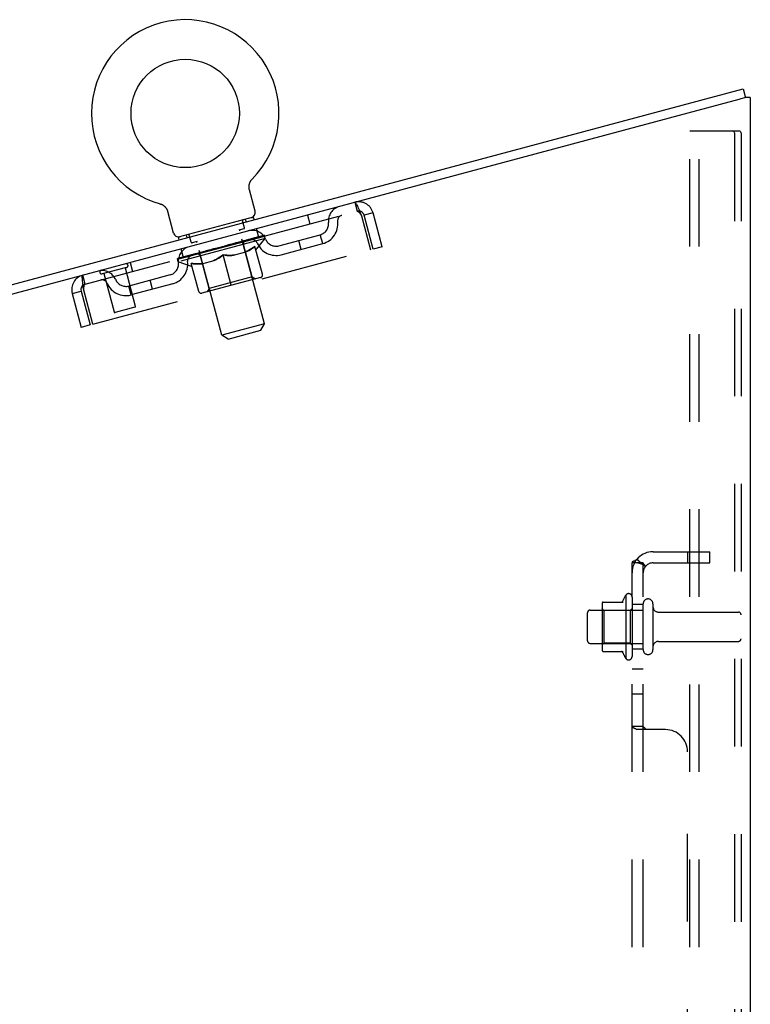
# Model space of a CAD drawing. Header units: inches. Extents: x 0 to 179, y 0 to 116.
# Tile 232 of 234: x 99.57 to 107.78, y 74.26 to 85.32. Entities that reach past the tile are written whole.
import ezdxf

# ---------------------------------------------------------------- set-up
doc = ezdxf.new("R2010")
doc.units = ezdxf.units.IN
doc.header["$LTSCALE"] = 9.842105
doc.header["$MEASUREMENT"] = 0
doc.linetypes.add('HIDDEN', pattern=[0.2, 0.1, -0.1])
doc.layers.get('0').update_dxf_attribs({"linetype": 'CONTINUOUS'})
doc.layers.add('DEFAULT_2', color=8, linetype='HIDDEN')
doc.layers.add('SUBPANEL', color=7, linetype='CONTINUOUS')

msp = doc.modelspace()

# ---------------------------------------------------------------- linework, layer by layer
at = {"color": 7, "linetype": 'Continuous'}
for p, q in [((95.851, 81.372), (107.704, 84.548)), ((107.704, 84.548), (107.731, 84.447)), ((107.733, 84.448), (107.731, 84.448)), ((102.152, 83.455), (102.153, 83.459)), ((102.152, 83.45), (102.152, 83.455)), ((102.152, 83.446), (102.152, 83.45)), ((102.153, 83.463), (102.154, 83.468)), ((102.153, 83.459), (102.153, 83.463)), ((102.154, 83.468), (102.155, 83.472)), ((102.155, 83.472), (102.156, 83.476)), ((102.156, 83.476), (102.157, 83.48)), ((102.157, 83.48), (102.158, 83.484)), ((102.158, 83.484), (102.16, 83.489)), ((102.16, 83.489), (102.161, 83.493)), ((102.161, 83.493), (102.163, 83.497)), ((102.163, 83.497), (102.165, 83.501)), ((102.165, 83.5), (102.167, 83.504)), ((102.167, 83.504), (102.169, 83.508)), ((102.169, 83.508), (102.171, 83.512)), ((102.171, 83.512), (102.174, 83.515)), ((102.176, 83.519), (102.179, 83.522)), ((102.179, 83.522), (102.182, 83.526)), ((102.182, 83.526), (102.184, 83.529)), ((102.182, 83.526), (102.183, 83.527)), ((102.184, 83.529), (102.187, 83.532)), ((102.187, 83.532), (102.187, 83.532)), ((102.152, 83.442), (102.152, 83.446)), ((102.152, 83.437), (102.152, 83.442)), ((102.152, 83.433), (102.152, 83.437)), ((102.156, 83.412), (102.155, 83.416)), ((102.221, 83.172), (102.156, 83.412)), ((101.151, 83.254), (101.151, 83.254)), ((101.151, 83.254), (101.155, 83.253)), ((101.155, 83.253), (101.16, 83.252)), ((101.16, 83.252), (101.164, 83.25)), ((101.164, 83.25), (101.168, 83.249)), ((101.168, 83.249), (101.172, 83.247)), ((101.172, 83.247), (101.175, 83.245)), ((101.175, 83.245), (101.179, 83.243)), ((101.179, 83.243), (101.183, 83.241)), ((101.183, 83.241), (101.187, 83.238)), ((101.187, 83.238), (101.19, 83.236)), ((101.19, 83.236), (101.194, 83.233)), ((101.194, 83.233), (101.197, 83.231)), ((101.197, 83.231), (101.2, 83.228)), ((101.2, 83.228), (101.204, 83.225)), ((101.204, 83.225), (101.207, 83.222)), ((101.207, 83.222), (101.21, 83.219)), ((101.21, 83.219), (101.213, 83.215)), ((101.213, 83.215), (101.215, 83.212)), ((101.215, 83.212), (101.218, 83.209)), ((101.218, 83.209), (101.221, 83.205)), ((101.221, 83.205), (101.223, 83.201)), ((101.223, 83.202), (101.225, 83.198)), ((101.225, 83.198), (101.227, 83.194)), ((101.227, 83.194), (101.229, 83.19)), ((101.303, 82.926), (101.238, 83.166)), ((102.2, 83.104), (101.355, 82.878)), ((102.2, 83.104), (102.208, 83.075)), ((101.355, 82.878), (101.362, 82.849))]:
    msp.add_line(p, q, dxfattribs=at)
at = {"color": 3, "linetype": 'Continuous'}
for p, q in [((107.733, 84.448), (107.678, 84.433)), ((107.785, 84.448), (107.733, 84.448)), ((107.785, 84.448), (107.785, 33.479)), ((107.656, 84.427), (95.878, 81.271)), ((107.667, 84.43), (107.656, 84.427)), ((107.678, 84.433), (107.667, 84.43))]:
    msp.add_line(p, q, dxfattribs=at)
at = {"color": 7, "linetype": 'Continuous'}
for points in [[(102.174, 83.515), (102.176, 83.519), (102.179, 83.522)], [(102.155, 83.416), (102.154, 83.42), (102.153, 83.424), (102.153, 83.429), (102.152, 83.433)], [(102.155, 83.416), (102.154, 83.42), (102.153, 83.424), (102.153, 83.429), (102.152, 83.433)], [(101.229, 83.19), (101.231, 83.186), (101.233, 83.182), (101.235, 83.178), (101.236, 83.174), (101.237, 83.17), (101.238, 83.166)], [(101.236, 83.174), (101.237, 83.17), (101.238, 83.166)]]:
    msp.add_lwpolyline(points, dxfattribs=at)
msp.add_circle((101.435, 84.27), 0.609, dxfattribs=at)
for centre, radius, start, end in [((101.435, 84.27), 1.054, 315.3993, 254.6007), ((102.163, 83.156), 0.06, 285, 15), ((101.361, 82.941), 0.06, 195, 285)]:
    msp.add_arc(centre, radius, start, end, dxfattribs=at)
at = {"layer": 'DEFAULT_2', "color": 8, "linetype": 'HIDDEN'}
for p, q in [((107.106, 33.563), (107.106, 84.073)), ((107.106, 84.073), (107.586, 84.073)), ((107.21, 33.563), (107.21, 84.073)), ((107.586, 84.073), (107.66, 84.073)), ((107.607, 84.043), (107.607, 33.593)), ((107.681, 84.043), (107.681, 33.593)), ((101.158, 83.252), (101.16, 83.252)), ((103.341, 83.271), (103.368, 83.171)), ((100.31, 82.351), (103.368, 83.171)), ((102.808, 83.128), (102.835, 83.028)), ((103.416, 83.118), (103.518, 82.736)), ((103.546, 83.153), (103.445, 83.126)), ((103.547, 82.744), (103.445, 83.126)), ((103.648, 82.771), (103.546, 83.153)), ((102.1, 82.984), (102.079, 83.061)), ((102.11, 83.08), (102.118, 83.051)), ((101.444, 82.902), (101.452, 82.873)), ((101.501, 82.824), (101.48, 82.901)), ((102.093, 82.972), (102.036, 82.957)), ((102.326, 81.906), (102.046, 82.949)), ((102.261, 82.874), (102.235, 82.975)), ((102.32, 82.893), (102.318, 82.898)), ((102.335, 82.864), (102.326, 82.9)), ((102.487, 82.782), (102.953, 82.907)), ((102.98, 82.807), (102.953, 82.907)), ((102.335, 82.864), (101.357, 82.602)), ((101.364, 82.634), (102.314, 82.888)), ((101.57, 82.832), (101.513, 82.817)), ((101.845, 81.777), (101.565, 82.82)), ((101.837, 82.769), (101.927, 82.787)), ((101.919, 82.785), (101.961, 82.796)), ((101.919, 82.783), (101.919, 82.785)), ((101.92, 82.783), (101.919, 82.785)), ((101.92, 82.783), (101.92, 82.786)), ((101.921, 82.791), (101.922, 82.791)), ((101.923, 82.786), (101.921, 82.791)), ((101.923, 82.786), (101.922, 82.791)), ((101.923, 82.784), (101.923, 82.786)), ((101.951, 82.791), (101.951, 82.793)), ((101.981, 82.802), (102.027, 82.814)), ((101.982, 82.799), (101.981, 82.802)), ((101.994, 82.802), (101.993, 82.805)), ((102.001, 82.805), (101.999, 82.812)), ((101.999, 82.804), (101.999, 82.807)), ((102.003, 82.805), (102.002, 82.808)), ((102.005, 82.808), (102.004, 82.813)), ((102.012, 82.807), (102.011, 82.81)), ((102.039, 82.817), (102.087, 82.83)), ((102.04, 82.815), (102.039, 82.817)), ((102.058, 82.82), (102.058, 82.822)), ((102.067, 82.822), (102.066, 82.824)), ((102.07, 82.823), (102.068, 82.829)), ((102.074, 82.824), (102.074, 82.827)), ((102.078, 82.825), (102.077, 82.828)), ((102.083, 82.829), (102.081, 82.834)), ((102.186, 82.433), (102.089, 82.795)), ((102.091, 82.831), (102.246, 82.873)), ((102.091, 82.829), (102.091, 82.831)), ((102.112, 82.834), (102.112, 82.837)), ((102.115, 82.835), (102.114, 82.837)), ((102.127, 82.838), (102.125, 82.844)), ((102.135, 82.84), (102.135, 82.843)), ((102.142, 82.842), (102.142, 82.845)), ((102.146, 82.843), (102.145, 82.846)), ((102.152, 82.848), (102.151, 82.853)), ((102.154, 82.845), (102.154, 82.848)), ((102.154, 82.845), (102.154, 82.848)), ((102.17, 82.85), (102.169, 82.854)), ((102.17, 82.85), (102.17, 82.852)), ((102.184, 82.854), (102.184, 82.856)), ((102.195, 82.856), (102.195, 82.859)), ((102.199, 82.857), (102.198, 82.86)), ((102.201, 82.858), (102.201, 82.861)), ((102.204, 82.859), (102.203, 82.861)), ((102.204, 82.859), (102.203, 82.861)), ((102.209, 82.86), (102.209, 82.863)), ((102.213, 82.864), (102.211, 82.869)), ((102.212, 82.861), (102.211, 82.863)), ((102.212, 82.861), (102.212, 82.863)), ((102.235, 82.745), (102.335, 82.864)), ((102.249, 82.871), (102.248, 82.873)), ((102.251, 82.871), (102.25, 82.874)), ((102.262, 82.877), (102.26, 82.882)), ((102.284, 82.88), (102.284, 82.883)), ((102.286, 82.881), (102.285, 82.883)), ((102.298, 82.887), (102.296, 82.892)), ((102.306, 82.886), (102.305, 82.889)), ((102.307, 82.886), (102.306, 82.889)), ((102.314, 82.888), (102.313, 82.891)), ((102.514, 82.682), (102.98, 82.807)), ((102.739, 82.742), (102.712, 82.843)), ((100.397, 81.9), (103.518, 82.736)), ((101.416, 82.648), (101.389, 82.748)), ((101.586, 82.696), (101.43, 82.654)), ((101.508, 82.672), (101.506, 82.677)), ((101.507, 82.672), (101.507, 82.674)), ((101.524, 82.679), (101.522, 82.684)), ((101.523, 82.676), (101.523, 82.679)), ((101.523, 82.676), (101.523, 82.679)), ((101.532, 82.679), (101.531, 82.681)), ((101.535, 82.68), (101.535, 82.682)), ((101.542, 82.682), (101.542, 82.684)), ((101.551, 82.684), (101.55, 82.689)), ((101.563, 82.687), (101.562, 82.689)), ((101.565, 82.688), (101.565, 82.69)), ((101.586, 82.693), (101.586, 82.696)), ((101.637, 82.71), (101.59, 82.697)), ((101.594, 82.698), (101.592, 82.703)), ((101.6, 82.697), (101.599, 82.699)), ((101.603, 82.698), (101.603, 82.7)), ((101.608, 82.699), (101.606, 82.706)), ((101.611, 82.7), (101.61, 82.702)), ((101.619, 82.702), (101.619, 82.705)), ((101.638, 82.707), (101.638, 82.71)), ((101.695, 82.725), (101.65, 82.713)), ((101.666, 82.715), (101.665, 82.717)), ((101.671, 82.719), (101.67, 82.724)), ((101.676, 82.717), (101.674, 82.725)), ((101.674, 82.717), (101.674, 82.719)), ((101.678, 82.718), (101.678, 82.721)), ((101.684, 82.72), (101.683, 82.722)), ((101.696, 82.723), (101.695, 82.725)), ((101.757, 82.742), (101.715, 82.73)), ((101.726, 82.731), (101.726, 82.733)), ((101.75, 82.74), (101.809, 82.759)), ((101.753, 82.741), (101.752, 82.746)), ((101.754, 82.741), (101.752, 82.746)), ((101.752, 82.746), (101.752, 82.746)), ((101.754, 82.738), (101.754, 82.741)), ((101.757, 82.739), (101.757, 82.742)), ((101.758, 82.739), (101.757, 82.742)), ((101.758, 82.739), (101.758, 82.742)), ((101.785, 82.749), (101.835, 82.762)), ((101.79, 82.748), (101.789, 82.75)), ((101.793, 82.751), (101.793, 82.754)), ((101.81, 82.756), (101.809, 82.759)), ((101.823, 82.757), (101.822, 82.759)), ((101.836, 82.763), (101.836, 82.763)), ((101.837, 82.76), (101.836, 82.763)), ((101.837, 82.76), (101.836, 82.763)), ((101.838, 82.764), (101.837, 82.769)), ((101.841, 82.761), (101.84, 82.764)), ((101.841, 82.762), (101.84, 82.764)), ((101.84, 82.764), (101.84, 82.764)), ((101.854, 82.768), (101.891, 82.778)), ((101.855, 82.765), (101.854, 82.768)), ((101.952, 82.338), (101.86, 82.68)), ((101.888, 82.774), (101.887, 82.776)), ((101.979, 82.676), (102.117, 82.713)), ((102.302, 82.462), (102.218, 82.776)), ((102.227, 82.742), (102.235, 82.745)), ((103.648, 82.771), (103.547, 82.744)), ((100.816, 82.594), (100.843, 82.494)), ((101.357, 82.602), (101.348, 82.638)), ((101.357, 82.634), (101.355, 82.64)), ((101.504, 82.548), (101.357, 82.602)), ((101.364, 82.634), (101.363, 82.636)), ((101.371, 82.636), (101.37, 82.638)), ((101.372, 82.636), (101.371, 82.638)), ((101.379, 82.64), (101.377, 82.646)), ((101.392, 82.641), (101.391, 82.644)), ((101.393, 82.642), (101.393, 82.644)), ((101.415, 82.65), (101.413, 82.655)), ((101.427, 82.651), (101.426, 82.653)), ((101.429, 82.651), (101.428, 82.654)), ((101.464, 82.663), (101.462, 82.668)), ((101.465, 82.661), (101.465, 82.663)), ((101.466, 82.661), (101.465, 82.663)), ((101.468, 82.662), (101.468, 82.664)), ((101.474, 82.663), (101.473, 82.666)), ((101.474, 82.663), (101.473, 82.665)), ((101.476, 82.664), (101.476, 82.666)), ((101.479, 82.665), (101.478, 82.668)), ((101.482, 82.665), (101.482, 82.668)), ((101.493, 82.668), (101.493, 82.671)), ((101.587, 82.27), (101.503, 82.584)), ((101.703, 82.304), (101.606, 82.666)), ((101.622, 82.58), (101.76, 82.617)), ((100.776, 82.539), (100.502, 82.466)), ((100.519, 82.47), (100.635, 82.039)), ((100.759, 82.535), (100.874, 82.103)), ((101.267, 82.455), (100.8, 82.33)), ((101.504, 82.548), (101.512, 82.551)), ((100.31, 82.351), (100.283, 82.452)), ((101.294, 82.355), (100.827, 82.23)), ((101.069, 82.295), (101.042, 82.395)), ((102.282, 82.426), (101.623, 82.249)), ((102.186, 82.433), (101.703, 82.304)), ((102.186, 82.433), (102.225, 82.411)), ((100.165, 82.247), (100.265, 82.274)), ((100.165, 82.247), (100.267, 81.865)), ((100.265, 82.274), (100.368, 81.892)), ((100.397, 81.9), (100.294, 82.282)), ((100.827, 82.23), (100.8, 82.33)), ((101.703, 82.304), (101.68, 82.265)), ((100.867, 82.091), (100.647, 82.032)), ((102.326, 81.906), (101.845, 81.777)), ((102.283, 81.832), (102.326, 81.906)), ((100.368, 81.892), (100.267, 81.865)), ((101.918, 81.734), (102.283, 81.832)), ((101.918, 81.734), (101.845, 81.777)), ((106.386, 78.856), (106.386, 78.145)), ((106.456, 78.834), (106.456, 78.166)), ((106.12, 78.756), (106.12, 78.245)), ((106.14, 78.684), (106.12, 78.704)), ((106.131, 78.778), (106.358, 78.778)), ((106.436, 78.684), (106.456, 78.704)), ((106.581, 78.243), (106.581, 78.758)), ((106.691, 78.758), (106.691, 78.243)), ((105.956, 78.343), (105.956, 78.658)), ((105.986, 78.688), (106.581, 78.688)), ((106.14, 78.684), (106.14, 78.317)), ((106.436, 78.684), (106.14, 78.684)), ((106.436, 78.684), (106.436, 78.317)), ((106.753, 78.665), (107.651, 78.665)), ((105.986, 78.313), (106.581, 78.313)), ((106.14, 78.317), (106.12, 78.297)), ((106.436, 78.317), (106.14, 78.317)), ((106.436, 78.317), (106.456, 78.297)), ((106.753, 78.335), (107.651, 78.335)), ((106.131, 78.223), (106.358, 78.223))]:
    msp.add_line(p, q, dxfattribs=at)
for points in [[(107.597, 84.069), (107.592, 84.072), (107.586, 84.073)], [(107.597, 84.069), (107.601, 84.064), (107.605, 84.058), (107.607, 84.051), (107.607, 84.043)], [(107.67, 84.069), (107.665, 84.072), (107.66, 84.073)], [(107.67, 84.069), (107.675, 84.064), (107.678, 84.058), (107.68, 84.051), (107.681, 84.043)], [(103.341, 83.271), (103.344, 83.271), (103.347, 83.268), (103.35, 83.264), (103.354, 83.258), (103.359, 83.249), (103.364, 83.24), (103.37, 83.228), (103.375, 83.215), (103.382, 83.201), (103.388, 83.186), (103.395, 83.17), (103.402, 83.153), (103.409, 83.136), (103.416, 83.118)], [(103.368, 83.171), (103.37, 83.171), (103.373, 83.17), (103.376, 83.169), (103.379, 83.167), (103.382, 83.164), (103.385, 83.161), (103.389, 83.157), (103.392, 83.153), (103.396, 83.148), (103.4, 83.142), (103.404, 83.137), (103.408, 83.131), (103.412, 83.125), (103.416, 83.118)], [(101.86, 82.68), (101.842, 82.667), (101.825, 82.655), (101.807, 82.644), (101.789, 82.633), (101.771, 82.624), (101.753, 82.615)], [(101.76, 82.617), (101.777, 82.626), (101.794, 82.635), (101.811, 82.645), (101.828, 82.655), (101.844, 82.667), (101.861, 82.679)], [(101.986, 82.678), (101.966, 82.676), (101.946, 82.675), (101.925, 82.675), (101.904, 82.676), (101.882, 82.678), (101.86, 82.68)], [(101.861, 82.679), (101.882, 82.677), (101.902, 82.675), (101.921, 82.674), (101.941, 82.674), (101.96, 82.674), (101.979, 82.676)], [(102.218, 82.776), (102.201, 82.763), (102.183, 82.751), (102.165, 82.74), (102.147, 82.729), (102.13, 82.72), (102.112, 82.711)], [(102.117, 82.713), (102.135, 82.721), (102.152, 82.731), (102.168, 82.741), (102.185, 82.751), (102.202, 82.763), (102.219, 82.775)], [(101.627, 82.582), (101.607, 82.58), (101.587, 82.579), (101.567, 82.579), (101.546, 82.58), (101.524, 82.582), (101.503, 82.584)], [(101.503, 82.583), (101.524, 82.581), (101.544, 82.579), (101.564, 82.578), (101.583, 82.578), (101.603, 82.579), (101.622, 82.58)], [(100.294, 82.282), (100.292, 82.3), (100.289, 82.319), (100.287, 82.337), (100.285, 82.354), (100.283, 82.371), (100.281, 82.386), (100.28, 82.4), (100.279, 82.413), (100.278, 82.424), (100.278, 82.433), (100.278, 82.441), (100.279, 82.446), (100.281, 82.45), (100.283, 82.452)], [(100.294, 82.282), (100.295, 82.289), (100.295, 82.297), (100.296, 82.304), (100.296, 82.311), (100.297, 82.317), (100.298, 82.323), (100.299, 82.329), (100.3, 82.334), (100.301, 82.339), (100.302, 82.343), (100.304, 82.346), (100.306, 82.348), (100.308, 82.35), (100.31, 82.351)]]:
    msp.add_lwpolyline(points, dxfattribs=at)
for centre, radius, start, end in [((103.384, 83.11), 0.167, 15, 105), ((103.211, 83.063), 0.167, 105, 186.9284), ((103.21, 83.064), 0.0625, 105, 187.0137), ((103.384, 83.11), 0.063, 15, 105), ((102.089, 83.064), 0.01, 105, 195), ((102.921, 83.028), 0.125, 285, 6.9284), ((102.921, 83.028), 0.229, 285, 7.0137), ((101.471, 82.898), 0.01, 15, 105), ((102.056, 82.952), 0.01, 105, 195), ((102.09, 82.982), 0.01, 285, 15), ((102.186, 82.789), 0.167, 23.0716, 105), ((101.511, 82.826), 0.01, 195, 285), ((101.556, 82.818), 0.01, 15, 105), ((102.119, 82.803), 0.0318, 105, 195), ((102.186, 82.789), 0.0625, 22.9863, 105), ((102.455, 82.903), 0.229, 202.9863, 285), ((102.455, 82.903), 0.125, 203.0716, 285), ((101.524, 82.611), 0.167, 105, 186.9284), ((101.575, 82.657), 0.0318, 15, 105), ((100.771, 82.56), 0.0215, 285, 105), ((101.234, 82.576), 0.125, 285, 6.9284), ((101.234, 82.576), 0.229, 285, 7.0137), ((101.524, 82.612), 0.0625, 105, 187.0137), ((100.499, 82.337), 0.167, 23.0716, 105), ((100.496, 82.487), 0.0215, 105, 285), ((102.274, 82.454), 0.0296, 285, 15), ((100.326, 82.29), 0.167, 105, 195), ((100.326, 82.29), 0.063, 105, 195), ((100.5, 82.337), 0.0625, 22.9863, 105), ((100.768, 82.451), 0.229, 202.9863, 285), ((100.768, 82.451), 0.125, 203.0716, 285), ((101.615, 82.278), 0.0296, 195, 285), ((100.645, 82.041), 0.01, 195, 285), ((100.865, 82.1), 0.01, 285, 15), ((106.986, 78.5), 0.698, 149.3369, 156.0321), ((106.418, 78.834), 0.0384, 0, 145.5503), ((106.636, 78.758), 0.055, 0, 180), ((106.261, 78.756), 0.141, 174.7919, 180), ((106.131, 78.768), 0.01, 90, 174.8062), ((106.339, 78.788), 0.01, 270, 336.0321), ((106.753, 78.728), 0.0625, 180, 270), ((105.986, 78.658), 0.03, 90, 180), ((107.651, 78.635), 0.03, 0, 90), ((107.651, 78.365), 0.03, 270, 360), ((105.986, 78.343), 0.03, 180, 270), ((106.753, 78.273), 0.0625, 90, 180), ((106.261, 78.245), 0.141, 180, 185.2081), ((106.131, 78.233), 0.01, 185.1938, 270), ((106.339, 78.213), 0.01, 23.9679, 90), ((106.986, 78.5), 0.698, 203.9679, 210.6631), ((106.418, 78.166), 0.0384, 214.4497, 360), ((106.636, 78.243), 0.055, 180, 360)]:
    msp.add_arc(centre, radius, start, end, dxfattribs=at)
for centre, major_axis, ratio, start_param, end_param in [((102.309, 82.885), (0.153, 0.043), 0.05963, 1.495927, 2.535778), ((102.344, 82.895), (0.153, 0.041), 0.060556, 1.671089, 2.71094), ((102.362, 82.9), (0.153, 0.039), 0.05963, 1.846251, 2.886102), ((101.837, 82.769), (0.488, 0.136), 0.05963, -0.349695, -0.175162), ((101.837, 82.769), (0.49, 0.126), 0.05963, 0.000629, 0.175162), ((101.837, 82.769), (0.489, 0.131), 0.060556, -0.174533, 0), ((101.777, 82.743), (0.151, 0.05), 0.010478, 0.274201, 1.314052), ((101.837, 82.769), (0.481, 0.16), 0.010478, -1.578586, -1.396888), ((101.869, 82.767), (0.151, 0.05), 0.020645, 0.448184, 1.488034), ((101.795, 82.744), (0.125, 0.041), 0.020645, 0.129249, 0.678296), ((101.778, 82.738), (0.151, 0.05), 0.020645, 0.273651, 0.366929), ((102.077, 82.823), (0.155, 0.032), 0.010478, -3.140747, -2.175357), ((101.837, 82.769), (0.497, 0.102), 0.010478, 1.222355, 1.396888), ((101.837, 82.769), (0.481, 0.159), 0.020645, -1.397439, -1.222906), ((101.96, 82.792), (0.151, 0.049), 0.030195, 0.622307, 1.662158), ((101.88, 82.767), (0.125, 0.041), 0.030195, 0.303372, 0.852419), ((102.155, 82.844), (0.155, 0.032), 0.020645, 2.893995, 3.933846), ((102.122, 82.831), (0.129, 0.026), 0.010478, 2.749043, 3.29809), ((101.87, 82.762), (0.151, 0.049), 0.030195, 0.447774, 0.541052), ((102.156, 82.839), (0.155, 0.032), 0.010478, 2.893445, 2.986723), ((101.837, 82.769), (0.496, 0.103), 0.020645, 1.048373, 1.222906), ((102.047, 82.815), (0.151, 0.048), 0.038841, 0.79662, 1.836471), ((101.837, 82.769), (0.482, 0.157), 0.030195, -1.223315, -1.048783), ((101.963, 82.789), (0.125, 0.04), 0.038841, 0.477686, 1.026733), ((102.186, 82.849), (0.129, 0.027), 0.020645, 2.57506, 3.124108), ((102.223, 82.862), (0.155, 0.033), 0.030195, 2.719872, 3.759723), ((102.128, 82.837), (0.151, 0.047), 0.046319, 0.971151, 2.011002), ((101.961, 82.787), (0.151, 0.048), 0.038841, 0.622087, 0.715366), ((102.225, 82.857), (0.155, 0.032), 0.020645, 2.719462, 2.812741), ((101.837, 82.769), (0.496, 0.105), 0.030195, 0.87425, 1.048783), ((101.837, 82.769), (0.483, 0.154), 0.038841, -1.049002, -0.874469), ((102.043, 82.81), (0.126, 0.039), 0.046319, 0.652216, 1.201263), ((102.2, 82.856), (0.152, 0.046), 0.052395, 1.1459, 2.185751), ((102.24, 82.863), (0.129, 0.027), 0.030195, 2.400937, 2.949985), ((102.28, 82.878), (0.155, 0.034), 0.038841, 2.545558, 3.585409), ((102.117, 82.83), (0.126, 0.038), 0.052395, 0.826965, 1.376012), ((102.048, 82.81), (0.151, 0.047), 0.046319, 0.796618, 0.889896), ((102.281, 82.872), (0.155, 0.033), 0.030195, 2.545339, 2.638617), ((102.261, 82.872), (0.152, 0.044), 0.05688, 1.320842, 2.360692), ((101.837, 82.769), (0.495, 0.108), 0.038841, 0.699936, 0.874469), ((101.837, 82.769), (0.484, 0.15), 0.046319, -0.874471, -0.699939), ((102.323, 82.889), (0.155, 0.035), 0.046319, 2.371028, 3.410879), ((102.282, 82.875), (0.128, 0.028), 0.038841, 2.226624, 2.775671), ((102.182, 82.848), (0.126, 0.037), 0.05688, 1.001907, 1.550954), ((102.352, 82.897), (0.154, 0.036), 0.052395, 2.196279, 3.23613), ((102.311, 82.882), (0.128, 0.029), 0.046319, 2.052093, 2.601141), ((102.129, 82.832), (0.152, 0.046), 0.052395, 0.971367, 1.064645), ((102.325, 82.884), (0.155, 0.034), 0.038841, 2.371026, 2.464304), ((101.837, 82.769), (0.494, 0.112), 0.046319, 0.525406, 0.699939), ((102.365, 82.9), (0.154, 0.038), 0.05688, 2.021337, 3.061188), ((101.837, 82.769), (0.485, 0.146), 0.052395, -0.699723, -0.52519), ((102.237, 82.862), (0.126, 0.035), 0.05963, 1.176993, 1.72604), ((102.325, 82.886), (0.128, 0.03), 0.052395, 1.877344, 2.426392), ((102.28, 82.874), (0.127, 0.034), 0.060556, 1.352155, 1.901202), ((102.325, 82.886), (0.128, 0.031), 0.05688, 1.702402, 2.25145), ((102.309, 82.882), (0.127, 0.033), 0.05963, 1.527317, 2.076364), ((102.201, 82.851), (0.152, 0.044), 0.05688, 1.146309, 1.239587), ((102.353, 82.892), (0.155, 0.035), 0.046319, 2.196495, 2.289773), ((101.837, 82.769), (0.493, 0.116), 0.052395, 0.350657, 0.52519), ((101.837, 82.769), (0.486, 0.141), 0.05688, -0.524781, -0.350248), ((102.262, 82.867), (0.153, 0.043), 0.05963, 1.321394, 1.414673), ((102.367, 82.895), (0.154, 0.036), 0.052395, 2.021746, 2.115024), ((101.837, 82.769), (0.492, 0.121), 0.05688, 0.175715, 0.350248), ((102.311, 82.88), (0.153, 0.041), 0.060556, 1.496556, 1.589835), ((102.364, 82.894), (0.154, 0.038), 0.05688, 1.846804, 1.940083), ((102.345, 82.889), (0.153, 0.039), 0.05963, 1.671719, 1.764997), ((101.417, 82.646), (0.154, 0.038), 0.05688, 0.7809, 1.820751), ((101.479, 82.663), (0.154, 0.036), 0.052395, 0.955842, 1.995693), ((101.551, 82.682), (0.155, 0.035), 0.046319, 1.130591, 2.170442), ((101.355, 82.63), (0.151, 0.047), 0.046319, -0.269286, 0.770565), ((101.837, 82.769), (0.494, 0.112), 0.046319, -2.441654, -2.267121), ((101.837, 82.769), (0.483, 0.154), 0.038841, 2.267123, 2.441656), ((101.398, 82.638), (0.125, 0.04), 0.038841, 0.365921, 0.914969), ((101.563, 82.682), (0.128, 0.03), 0.052395, 1.76558, 2.314627), ((101.632, 82.704), (0.155, 0.034), 0.038841, 1.305122, 2.344973), ((101.837, 82.769), (0.495, 0.108), 0.038841, -2.267123, -2.092591), ((101.398, 82.641), (0.151, 0.048), 0.038841, -0.443817, 0.596034), ((101.837, 82.769), (0.482, 0.157), 0.030195, 2.09281, 2.267343), ((101.633, 82.699), (0.155, 0.035), 0.046319, 2.251696, 2.344975), ((101.4, 82.636), (0.151, 0.049), 0.030195, 0.502975, 0.596254), ((101.44, 82.649), (0.125, 0.041), 0.030195, 0.191608, 0.740655), ((101.637, 82.702), (0.128, 0.029), 0.046319, 1.940329, 2.489376), ((101.455, 82.657), (0.151, 0.049), 0.030195, -0.61813, 0.421721), ((101.719, 82.727), (0.155, 0.033), 0.030195, 1.479435, 2.519286), ((101.837, 82.769), (0.496, 0.105), 0.030195, -2.09281, -1.918277), ((101.837, 82.769), (0.481, 0.159), 0.020645, 1.918687, 2.09322), ((101.72, 82.722), (0.155, 0.034), 0.038841, 2.426227, 2.519505), ((101.457, 82.651), (0.151, 0.05), 0.020645, 0.328852, 0.422131), ((101.494, 82.663), (0.125, 0.041), 0.020645, 0.017485, 0.566532), ((101.717, 82.723), (0.128, 0.028), 0.038841, 2.11486, 2.663907), ((101.524, 82.675), (0.151, 0.05), 0.020645, -0.792253, 0.247598), ((101.81, 82.752), (0.155, 0.032), 0.020645, 1.653558, 2.693409), ((101.837, 82.769), (0.496, 0.103), 0.020645, -1.918687, -1.744154), ((101.837, 82.769), (0.481, 0.16), 0.010478, 1.744704, 1.919237), ((101.811, 82.746), (0.155, 0.033), 0.030195, 2.60054, 2.693819), ((101.525, 82.67), (0.151, 0.05), 0.010478, 0.154869, 0.248148), ((101.559, 82.681), (0.125, 0.042), 0.010478, 6.126688, 6.675735), ((101.801, 82.745), (0.129, 0.027), 0.030195, 2.289173, 2.83822), ((101.602, 82.696), (0.151, 0.05), 0.010478, -0.966236, -0.000846), ((101.902, 82.776), (0.155, 0.032), 0.010478, 1.827541, 2.867392), ((101.837, 82.769), (0.497, 0.102), 0.010478, -1.744704, -1.570171), ((101.903, 82.771), (0.155, 0.032), 0.020645, 2.774664, 2.867942), ((101.886, 82.768), (0.129, 0.027), 0.020645, 2.463296, 3.012344), ((101.711, 82.722), (0.125, 0.042), 0.010478, -0.000298, 0.504314), ((101.688, 82.713), (0.151, 0.05), 0.010478, 0.192946, 0.399283), ((101.993, 82.795), (0.155, 0.032), 0.010478, 2.948646, 3.041925), ((101.969, 82.791), (0.129, 0.026), 0.010478, 2.637279, 3.142076), ((101.335, 82.624), (0.153, 0.041), 0.060556, 0.430652, 1.470503), ((101.837, 82.769), (0.489, 0.131), 0.060556, -3.141593, -2.96706), ((101.837, 82.769), (0.488, 0.136), 0.05963, 2.96643, 3.140963), ((101.336, 82.619), (0.153, 0.043), 0.05963, 1.376596, 1.469874), ((101.369, 82.633), (0.153, 0.039), 0.05963, 0.605815, 1.645666), ((101.316, 82.619), (0.153, 0.043), 0.05963, 0.25549, 1.295341), ((101.837, 82.769), (0.49, 0.126), 0.05963, -2.96643, -2.791898), ((101.837, 82.769), (0.486, 0.141), 0.05688, 2.791345, 2.965878), ((101.37, 82.628), (0.153, 0.041), 0.060556, 1.551758, 1.645036), ((101.318, 82.614), (0.152, 0.044), 0.05688, 1.20151, 1.294789), ((101.371, 82.63), (0.126, 0.035), 0.05963, 1.065228, 1.614276), ((101.356, 82.626), (0.126, 0.037), 0.05688, 0.890143, 1.43919), ((101.4, 82.638), (0.127, 0.034), 0.060556, 1.240391, 1.789438), ((101.313, 82.619), (0.152, 0.044), 0.05688, 0.080405, 1.120256), ((101.837, 82.769), (0.492, 0.121), 0.05688, -2.791345, -2.616812), ((101.837, 82.769), (0.485, 0.146), 0.052395, 2.616403, 2.790936), ((101.419, 82.641), (0.153, 0.039), 0.05963, 1.72692, 1.820198), ((101.315, 82.613), (0.152, 0.046), 0.052395, 1.026568, 1.119847), ((101.355, 82.626), (0.126, 0.038), 0.052395, 0.715201, 1.264248), ((101.443, 82.65), (0.127, 0.033), 0.05963, 1.415553, 1.9646), ((101.326, 82.622), (0.152, 0.046), 0.052395, -0.094537, 0.945314), ((101.837, 82.769), (0.493, 0.116), 0.052395, -2.616403, -2.44187), ((101.837, 82.769), (0.484, 0.15), 0.046319, 2.441654, 2.616187), ((101.48, 82.658), (0.154, 0.038), 0.05688, 1.902006, 1.995284), ((101.328, 82.617), (0.151, 0.047), 0.046319, 0.851819, 0.945098), ((101.369, 82.63), (0.126, 0.039), 0.046319, 0.540452, 1.089499), ((101.498, 82.664), (0.128, 0.031), 0.05688, 1.590638, 2.139686), ((101.552, 82.677), (0.154, 0.036), 0.052395, 2.076947, 2.170226), ((101.356, 82.625), (0.151, 0.048), 0.038841, 0.677289, 0.770567)]:
    msp.add_ellipse(centre, major_axis=major_axis, ratio=ratio, start_param=start_param, end_param=end_param, dxfattribs=at)
at = {"layer": 'SUBPANEL', "color": 8, "linetype": 'HIDDEN'}
for p, q in [((106.51, 79.258), (106.606, 79.178)), ((106.693, 79.344), (107.331, 79.344)), ((107.081, 79.344), (107.081, 79.219)), ((107.331, 79.219), (107.331, 79.344)), ((106.456, 35.532), (106.456, 79.219)), ((106.581, 79.219), (106.456, 79.219)), ((106.581, 35.532), (106.581, 79.219)), ((106.581, 79.199), (106.581, 79.199)), ((106.693, 79.219), (107.331, 79.219)), ((106.581, 78.75), (106.456, 78.75)), ((106.581, 78.25), (106.456, 78.25)), ((106.581, 78.022), (106.456, 78.022)), ((106.581, 77.741), (106.456, 77.741)), ((106.581, 77.379), (106.456, 77.379)), ((106.479, 77.36), (106.475, 77.361)), ((106.506, 77.347), (106.503, 77.349)), ((106.51, 77.344), (106.508, 77.346)), ((106.831, 77.344), (106.51, 77.344)), ((107.081, 73.219), (107.081, 77.094))]:
    msp.add_line(p, q, dxfattribs=at)
for points in [[(106.51, 79.258), (106.508, 79.255), (106.506, 79.253), (106.503, 79.251), (106.5, 79.249), (106.497, 79.248), (106.493, 79.246), (106.489, 79.244), (106.486, 79.242), (106.479, 79.239)], [(106.479, 79.239), (106.475, 79.238), (106.472, 79.236), (106.469, 79.235), (106.466, 79.233), (106.464, 79.231), (106.461, 79.229), (106.459, 79.228), (106.458, 79.226), (106.457, 79.224), (106.456, 79.222), (106.456, 79.221), (106.456, 79.219)], [(106.525, 79.219), (106.524, 79.219), (106.524, 79.219), (106.523, 79.219), (106.523, 79.219), (106.522, 79.219), (106.522, 79.219), (106.522, 79.219), (106.521, 79.219), (106.521, 79.219)], [(106.521, 79.219), (106.521, 79.219), (106.521, 79.219), (106.521, 79.219), (106.521, 79.219), (106.522, 79.219), (106.522, 79.219), (106.522, 79.219), (106.523, 79.219), (106.523, 79.219), (106.524, 79.219), (106.524, 79.219), (106.525, 79.219), (106.525, 79.219), (106.526, 79.218), (106.527, 79.218), (106.527, 79.218), (106.528, 79.218), (106.529, 79.218), (106.529, 79.218), (106.53, 79.218), (106.531, 79.218), (106.531, 79.217), (106.532, 79.217), (106.533, 79.217), (106.534, 79.217), (106.534, 79.217), (106.535, 79.217), (106.536, 79.216), (106.537, 79.216), (106.538, 79.216), (106.538, 79.216), (106.539, 79.215), (106.54, 79.215), (106.541, 79.215), (106.542, 79.215), (106.542, 79.215), (106.543, 79.214), (106.544, 79.214), (106.545, 79.214), (106.546, 79.213), (106.547, 79.213), (106.548, 79.213), (106.548, 79.213), (106.549, 79.212), (106.55, 79.212), (106.551, 79.212), (106.552, 79.211), (106.553, 79.211), (106.554, 79.211), (106.555, 79.21), (106.556, 79.21), (106.557, 79.21), (106.558, 79.209), (106.559, 79.209), (106.56, 79.208), (106.561, 79.208), (106.562, 79.208), (106.563, 79.207), (106.564, 79.207), (106.565, 79.206), (106.566, 79.206), (106.567, 79.206), (106.568, 79.205), (106.569, 79.205), (106.57, 79.204), (106.57, 79.204), (106.571, 79.204), (106.572, 79.203), (106.573, 79.203), (106.574, 79.202), (106.574, 79.202), (106.575, 79.202), (106.576, 79.201), (106.577, 79.201), (106.577, 79.201), (106.578, 79.2), (106.579, 79.2), (106.579, 79.199), (106.58, 79.199), (106.581, 79.199), (106.581, 79.198), (106.582, 79.198), (106.582, 79.198), (106.583, 79.197), (106.583, 79.197), (106.584, 79.197), (106.584, 79.197), (106.585, 79.196), (106.585, 79.196), (106.585, 79.196)], [(106.596, 79.195), (106.594, 79.197), (106.592, 79.199), (106.59, 79.201), (106.588, 79.203), (106.587, 79.206), (106.585, 79.208), (106.584, 79.21), (106.583, 79.212), (106.582, 79.214), (106.581, 79.216), (106.581, 79.218), (106.581, 79.219)], [(106.585, 79.196), (106.585, 79.196), (106.585, 79.196), (106.585, 79.196), (106.585, 79.196), (106.585, 79.196), (106.584, 79.197), (106.584, 79.197), (106.584, 79.197), (106.583, 79.197), (106.583, 79.198), (106.582, 79.198), (106.582, 79.198), (106.581, 79.199)], [(106.606, 79.178), (106.607, 79.179), (106.607, 79.18), (106.607, 79.18), (106.607, 79.181), (106.606, 79.182), (106.606, 79.183), (106.605, 79.184), (106.604, 79.186), (106.603, 79.187), (106.602, 79.189), (106.6, 79.19), (106.599, 79.192), (106.596, 79.195)], [(106.458, 77.373), (106.457, 77.375), (106.456, 77.377), (106.456, 77.378), (106.456, 77.379)], [(106.469, 77.364), (106.466, 77.366), (106.464, 77.368), (106.461, 77.37), (106.459, 77.371), (106.458, 77.373), (106.457, 77.375), (106.456, 77.377), (106.456, 77.378), (106.456, 77.379)], [(106.466, 77.366), (106.464, 77.368), (106.461, 77.37), (106.459, 77.371)], [(106.475, 77.361), (106.472, 77.363), (106.469, 77.364)], [(106.606, 77.353), (106.605, 77.355), (106.604, 77.356), (106.603, 77.357), (106.602, 77.359), (106.6, 77.36), (106.599, 77.361), (106.597, 77.362), (106.596, 77.364), (106.594, 77.365), (106.592, 77.366), (106.59, 77.367), (106.588, 77.369), (106.587, 77.37), (106.585, 77.371), (106.584, 77.373), (106.583, 77.374), (106.582, 77.376), (106.581, 77.377), (106.581, 77.378), (106.581, 77.379)], [(106.588, 77.369), (106.587, 77.37), (106.585, 77.371), (106.584, 77.373), (106.583, 77.374), (106.582, 77.376), (106.581, 77.377), (106.581, 77.378), (106.581, 77.379)], [(106.606, 77.344), (106.607, 77.346), (106.607, 77.347), (106.607, 77.349), (106.607, 77.35), (106.606, 77.352), (106.606, 77.353), (106.605, 77.355), (106.604, 77.356), (106.603, 77.357), (106.602, 77.359), (106.6, 77.36), (106.599, 77.361), (106.597, 77.362)], [(106.489, 77.355), (106.482, 77.358), (106.479, 77.36)], [(106.5, 77.35), (106.497, 77.352), (106.493, 77.353), (106.489, 77.355)], [(106.508, 77.346), (106.506, 77.347), (106.503, 77.349), (106.5, 77.35)], [(106.607, 77.346), (106.607, 77.347), (106.607, 77.349), (106.607, 77.35), (106.606, 77.352)]]:
    msp.add_lwpolyline(points, dxfattribs=at)
for centre, radius, start, end in [((106.693, 79.107), 0.237, 90, 180), ((106.693, 79.107), 0.112, 90, 180), ((106.831, 77.094), 0.25, 0, 90)]:
    msp.add_arc(centre, radius, start, end, dxfattribs=at)

doc.saveas('drawing.dxf')
